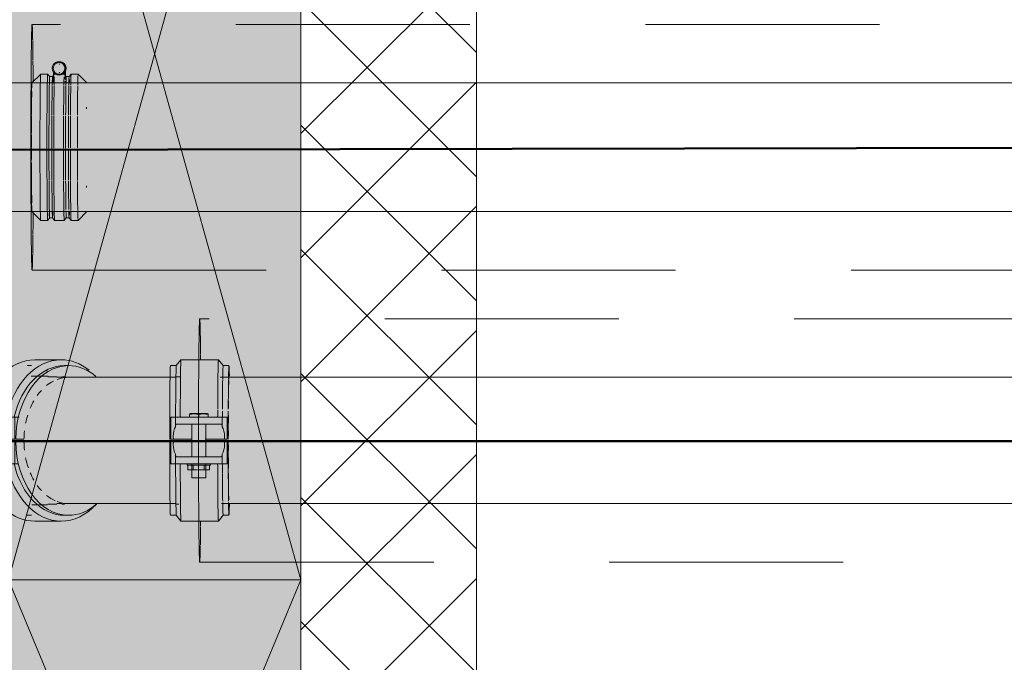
# Model space of a CAD drawing. Header units: millimetres. Extents: x 83162 to 161202, y 56220 to 105342.
# Tile 89 of 209: x 133930 to 134771, y 88110 to 88659. Entities that reach past the tile are written whole.
import ezdxf
from ezdxf import colors
from ezdxf.entities.mleader import LeaderData, LeaderLine
from ezdxf.math import Vec2, Vec3

# ---------------------------------------------------------------- set-up
doc = ezdxf.new("R2010")
doc.units = ezdxf.units.MM
doc.linetypes.add('ADSK_Штрих_ш2 п1_5', pattern=[350, 200, -150])
for name, color, linetype, lineweight in [('A-DETL-GENF-OTLN', 7, 'Continuous', 9), ('A-GLAZ-____-MCUT', 7, 'Continuous', 9), ('A-GLAZ-____-OTLN', 7, 'Continuous', 9), ('A-WALL-____-MCUT', 7, 'Continuous', 9), ('A-WALL-____-PATT', 7, 'Continuous', 9), ('P-PIPE-____-OTLN', 7, 'Continuous', 50), ('Греющ. кабель', 204, 'Continuous', 50), ('ДЕВИ', 7, 'Continuous', 0)]:
    doc.layers.add(name, color=color, linetype=linetype, lineweight=lineweight)
doc.styles.add('ДЕВИ', font='CS_Gost2304.shx', dxfattribs={"width": 0.8})

# ---------------------------------------------------------------- blocks, each defined once
blk = doc.blocks.new('АР_Отверстие прямоугольное - АПТ-4520694-ВКК_01_К3_З_ЭОМ_греющий кабель_')
at = {"layer": 'A-DETL-GENF-OTLN', "lineweight": 5, "true_color": 0xf9f9f9}
blk.add_hatch(color=7, dxfattribs=at).paths.add_polyline_path([(425, -125), (425, 125), (-175, 125), (-175, -125), (-63.92, -125)])
at = {"layer": 'A-DETL-GENF-OTLN', "color": 254, "lineweight": 5, "true_color": 0xcccccc}
for p, q in [((425, 125), (-175, -125)), ((-175, 125), (425, -125))]:
    blk.add_line(p, q, dxfattribs=at)
at = {"layer": 'A-DETL-GENF-OTLN', "color": 254, "lineweight": 13, "true_color": 0xcccccc}
for p, q in [((425, 125), (-175, 125)), ((-175, 125), (-175, -125)), ((425, -125), (425, 125)), ((-175, -125), (425, -125))]:
    blk.add_line(p, q, dxfattribs=at)
at = {"layer": 'A-GLAZ-____-MCUT', "color": 254, "lineweight": 5, "true_color": 0xcccccc}
for p, q in [((-175, 125), (-175, -125)), ((425, 125), (425, -125))]:
    blk.add_line(p, q, dxfattribs=at)
blk = doc.blocks.new('АР_Отверстие прямоугольное - ВК_К-4520758-ВКК_01_К3_З_ЭОМ_греющий кабель_')
at = {"layer": 'A-DETL-GENF-OTLN', "lineweight": 5, "true_color": 0xf9f9f9}
blk.add_hatch(color=7, dxfattribs=at).paths.add_polyline_path([(575, 125), (-325, 125), (-325, -125), (575, -125), (575, -96.67)])
at = {"layer": 'A-DETL-GENF-OTLN', "color": 254, "lineweight": 5, "true_color": 0xcccccc}
for p, q in [((575, 125), (-325, -125)), ((-325, 125), (575, -125))]:
    blk.add_line(p, q, dxfattribs=at)
at = {"layer": 'A-DETL-GENF-OTLN', "color": 254, "lineweight": 13, "true_color": 0xcccccc}
for p, q in [((575, 125), (-325, 125)), ((-325, 125), (-325, -125)), ((575, -125), (575, 125)), ((-325, -125), (575, -125))]:
    blk.add_line(p, q, dxfattribs=at)
at = {"layer": 'A-GLAZ-____-MCUT', "color": 254, "lineweight": 5, "true_color": 0xcccccc}
for p, q in [((-325, 125), (-325, -125)), ((575, 125), (575, -125))]:
    blk.add_line(p, q, dxfattribs=at)
blk = doc.blocks.new('240311_Наметкина 10_РД_АР_К3_R21_rvt-1-ВКК_01_К3_З_ЭОМ_греющий кабель_')
at = {"layer": 'A-WALL-____-PATT', "lineweight": 5, "true_color": 0xcccccc}
h = blk.add_hatch(dxfattribs=at)
h.set_pattern_fill('FP_1', color=254, style=0, pattern_type=2)
h.set_pattern_definition([(45, (0, 0), (-114.04925, 114.04925), []), (45, (114.05, 0), (-114.04925, 114.04925), [201.613, -40.323, 3.353, -36.97])])
h.paths.add_polyline_path([(133920, 81670), (134170, 81670), (134170, 85200), (133920, 85200), (133920, 82105.87)])
h.paths.add_polyline_path([(133920, 87000), (134170, 87000), (134170, 99400), (133920, 99400), (133920, 87406.35)])
h = blk.add_hatch(dxfattribs=at)
h.set_pattern_fill('FP_31', color=254, style=0, pattern_type=2)
h.set_pattern_definition([(45, (0, 0), (-53.03301, 53.03301), []), (135, (0, 0), (-53.03301, -53.03301), [])])
h.paths.add_polyline_path([(134320, 81870), (134320, 85200), (134170, 85200), (134170, 81870)])
h.paths.add_polyline_path([(134320, 87000), (134320, 99400), (134170, 99400), (134170, 87000)])
at = {"layer": 'A-WALL-____-MCUT', "color": 254, "lineweight": 5, "true_color": 0xcccccc}
for p, q in [((134320, 87000), (134320, 99400)), ((134170, 87580), (134170, 89080)), ((134170, 89080), (134170, 87580))]:
    blk.add_line(p, q, dxfattribs=at)
at = {"layer": 'A-GLAZ-____-OTLN', "color": 254, "lineweight": 5, "true_color": 0xcccccc, "rotation": 270}
for name, p in [('АР_Отверстие прямоугольное - ВК_К-4520758-ВКК_01_К3_З_ЭОМ_греющий кабель_', (134045, 88755)), ('АР_Отверстие прямоугольное - АПТ-4520694-ВКК_01_К3_З_ЭОМ_греющий кабель_', (134045, 88005))]:
    blk.add_blockref(name, p, dxfattribs=at)
blk = doc.blocks.new('ВК_Чугун_Безраструбная_Отвод - SML-38033857-ВКК_01_К3_З_ЭОМ_греющий кабель_')
at = {"layer": 'P-PIPE-____-OTLN', "color": 136, "lineweight": 9, "true_color": 0x008080, "flags": 128}
for points in [[(133939.26, 88604.98), (133905.98, 88604.98), (133874.63, 88604.98), (133852.87, 88604.98)], [(133852.87, 88494.98), (133880.3, 88494.98), (133912.35, 88494.98), (133939.26, 88494.98)]]:
    blk.add_lwpolyline(points, dxfattribs=at)
at = {"layer": 'P-PIPE-____-OTLN', "color": 136, "lineweight": 9, "true_color": 0x008080}
for start_param, end_param in [(0, 0.07603), (1.629776, 1.808088), (1.820838, 3.141593)]:
    blk.add_ellipse((133852.87, 88549.98), major_axis=(0, 55), ratio=0.707107, start_param=start_param, end_param=end_param, dxfattribs=at)
at = {"layer": 'P-PIPE-____-OTLN', "color": 123, "lineweight": 9, "true_color": 0x80bfbf}
for start_param, end_param in [(0.432026, 0.785398), (0.310288, 0.40772), (0, 0.261799), (0.937825, 1.047198), (0.785398, 0.863658), (1.062092, 1.333505), (1.391675, 1.570796), (1.578969, 1.763431), (1.808088, 2.094395), (2.096821, 2.203768), (2.277935, 2.709567), (2.733873, 2.867923), (2.879793, 3.141593)]:
    blk.add_ellipse((133940, 88549.98), major_axis=(0, 55), ratio=0.01, start_param=start_param, end_param=end_param, dxfattribs=at)
blk = doc.blocks.new('Соединитель Norma Rapid1 - Соединитель Norma Rapid 2-V45-ВКК_01_К3_З_ЭОМ_греющий кабель_')
at = {"layer": 'P-PIPE-____-OTLN', "color": 8, "lineweight": 9, "true_color": 0x808080}
for p, q in [((133963.32, 88623.33), (133963.25, 88623.33)), ((133963.76, 88621.12), (133963.34, 88621.12)), ((133968.34, 88607.8), (133968.34, 88617.48)), ((133968.62, 88611.32), (133968.62, 88617.48)), ((133947.5, 88612.48), (133940, 88604.98)), ((133953.46, 88612.48), (133947.5, 88612.48)), ((133955.19, 88610.42), (133953.46, 88612.48)), ((133957.63, 88610.43), (133955.18, 88610.43)), ((133959.34, 88612.48), (133957.62, 88610.42)), ((133958.34, 88614.49), (133958.34, 88605.49)), ((133967.65, 88612.48), (133959.35, 88612.48)), ((133963.25, 88611.63), (133963.32, 88611.63)), ((133963.34, 88613.84), (133963.76, 88613.84)), ((133969.38, 88610.42), (133967.66, 88612.48)), ((133971.83, 88610.43), (133969.38, 88610.43)), ((133973.54, 88612.48), (133971.82, 88610.42)), ((133979.5, 88612.48), (133973.55, 88612.48)), ((133987.01, 88604.98), (133979.51, 88612.48)), ((133968.34, 88605.27), (133968.34, 88606.43)), ((133940, 88494.98), (133947.5, 88487.48)), ((133953.46, 88487.48), (133955.19, 88489.54)), ((133955.18, 88489.53), (133957.63, 88489.53)), ((133957.62, 88489.54), (133959.34, 88487.48)), ((133967.66, 88487.48), (133969.38, 88489.54)), ((133969.38, 88489.53), (133971.83, 88489.53)), ((133971.82, 88489.54), (133973.54, 88487.48)), ((133979.51, 88487.48), (133987.01, 88494.98)), ((133947.5, 88487.48), (133953.46, 88487.48)), ((133959.35, 88487.48), (133967.65, 88487.48)), ((133973.55, 88487.48), (133979.5, 88487.48))]:
    blk.add_line(p, q, dxfattribs=at)
for centre, major_axis, ratio, start_param, end_param in [((133963.25, 88617.48), (0, 5.85), 0.99995, 0, 2.094395), ((133963.24, 88617.48), (0, 5), 0.99995, 0, 1.570796), ((133963.24, 88617.48), (0, 5), 0.99995, 1.570796, 3.141593), ((133963.32, 88617.48), (0, 5.85), 0.99995, 0, 1.047198), ((133963.34, 88617.48), (0, 5), 0.99995, 0.261799, 0.523599), ((133963.38, 88617.48), (0, 5), 0.99995, 0, 0.523599), ((133963.62, 88617.48), (0, 5), 0.99995, 0, 0.523599), ((133963.66, 88617.48), (0, 5), 0.99995, 0.261799, 0.523599), ((133963.34, 88617.48), (0, 5), 0.99995, 0, 0.261799), ((133963.66, 88617.48), (0, 5), 0.99995, 0, 0.261799), ((133963.24, 88617.48), (0, 5), 0.99995, 4.712389, 6.283185), ((133963.24, 88617.48), (0, 5), 0.99995, 3.141593, 4.712389), ((133963.25, 88617.48), (0, 5.85), 0.99995, 3.141593, 6.283185), ((133963.32, 88617.48), (0, 5.85), 0.99995, 5.235988, 6.283185), ((133963.34, 88617.48), (0, 5), 0.99995, 5.759587, 6.283185), ((133963.38, 88617.48), (0, 5), 0.99995, 6.021386, 6.283185), ((133963.62, 88617.48), (0, 5), 0.99995, 6.021386, 6.283185), ((133963.66, 88617.48), (0, 5), 0.99995, 6.021386, 6.283185), ((133963.38, 88617.48), (0, 5), 0.99995, 5.759587, 6.021386), ((133963.62, 88617.48), (0, 5), 0.99995, 5.759587, 6.021386), ((133963.66, 88617.48), (0, 5), 0.99995, 5.759587, 6.021386), ((133963.62, 88617.48), (0, 5), 0.99995, 5.497787, 5.759587), ((133963.66, 88617.48), (0, 5), 0.99995, 5.497787, 5.759587), ((133963.32, 88617.48), (0, 5.85), 0.99995, 4.18879, 5.235988), ((133963.62, 88617.48), (0, 5), 0.99995, 4.712389, 4.974188), ((133963.66, 88617.48), (0, 5), 0.99995, 4.712389, 4.974188), ((133947.5, 88549.98), (0, 62.5), 0.01, 0, 0.557185), ((133953.46, 88549.98), (0, 62.5), 0.01, 0, 0.557185), ((133955.18, 88549.98), (0, 60.45), 0.01, 0, 0.448799), ((133957.63, 88549.98), (0, 60.45), 0.01, 0, 0.511348), ((133957.63, 88549.98), (0, 60.45), 0.01, 6.106594, 6.283185), ((133957.63, 88549.98), (0, 60.45), 0.01, 5.874915, 6.025147), ((133963.25, 88617.48), (0, 5.85), 0.99995, 2.094395, 3.141593), ((133963.32, 88617.48), (0, 5.85), 0.99995, 2.094395, 3.141593), ((133959.35, 88549.98), (0, 62.5), 0.01, 0.26564, 0.557185), ((133963.32, 88617.48), (0, 5.85), 0.99995, 3.141593, 4.18879), ((133967.65, 88549.98), (0, 62.5), 0.01, 0.265812, 0.557185), ((133969.38, 88549.98), (0, 60.45), 0.01, 0, 0.511348), ((133971.83, 88549.98), (0, 60.45), 0.01, 0, 0.448799), ((133971.83, 88549.98), (0, 60.45), 0.01, 5.874915, 6.025147), ((133973.55, 88549.98), (0, 62.5), 0.01, 0, 0.557185), ((133979.5, 88549.98), (0, 62.5), 0.01, 0, 0.557185), ((133940, 88549.98), (0, 55), 0.01, 0.448799, 0.505317), ((133940, 88549.98), (0, 55), 0.01, 0.242932, 0.448799), ((133940, 88549.98), (0, 55), 0.01, 0, 0.241729), ((133947.5, 88549.98), (0, 62.5), 0.01, 0.562035, 0.897598), ((133953.46, 88549.98), (0, 62.5), 0.01, 0.565671, 1.116316), ((133955.18, 88549.98), (0, 60.45), 0.01, 0.521231, 1.100034), ((133955.18, 88549.98), (0, 60.45), 0.01, 0.448799, 0.511348), ((133957.63, 88549.98), (0, 60.45), 0.01, 0.522778, 1.100034), ((133959.35, 88549.98), (0, 62.5), 0.01, 0.569274, 1.116316), ((133967.65, 88549.98), (0, 62.5), 0.01, 0.574346, 1.116316), ((133969.38, 88549.98), (0, 60.45), 0.01, 0.530201, 1.100034), ((133971.83, 88549.98), (0, 60.45), 0.01, 0.531748, 0.897598), ((133971.83, 88549.98), (0, 60.45), 0.01, 0.448799, 0.511348), ((133973.55, 88549.98), (0, 62.5), 0.01, 0.577948, 1.116316), ((133979.5, 88549.98), (0, 62.5), 0.01, 0.581585, 1.116316), ((133940, 88549.98), (0, 55), 0.01, 0.897598, 0.938973), ((133940, 88549.98), (0, 55), 0.01, 0.862489, 0.897598), ((133947.5, 88549.98), (0, 62.5), 0.01, 0.897598, 1.116316), ((133971.83, 88549.98), (0, 60.45), 0.01, 0.897598, 1.100034), ((133987, 88549.98), (0, 55), 0.01, 0.897598, 0.928387), ((133947.5, 88549.98), (0, 62.5), 0.01, 1.119859, 1.346397), ((133953.46, 88549.98), (0, 62.5), 0.01, 1.122557, 1.346397), ((133955.18, 88549.98), (0, 60.45), 0.01, 1.107305, 1.578062), ((133957.63, 88549.98), (0, 60.45), 0.01, 1.108452, 1.578062), ((133959.35, 88549.98), (0, 62.5), 0.01, 1.125229, 1.577823), ((133967.65, 88549.98), (0, 62.5), 0.01, 1.128993, 1.346397), ((133969.38, 88549.98), (0, 60.45), 0.01, 1.113959, 1.346397), ((133971.83, 88549.98), (0, 60.45), 0.01, 1.115106, 1.346397), ((133973.55, 88549.98), (0, 62.5), 0.01, 1.131665, 1.577823), ((133979.5, 88549.98), (0, 62.5), 0.01, 1.134363, 1.346397), ((133940, 88549.98), (0, 55), 0.01, 1.346397, 1.378747), ((133947.5, 88549.98), (0, 62.5), 0.01, 1.346397, 1.577823), ((133953.46, 88549.98), (0, 62.5), 0.01, 1.346397, 1.577823), ((133967.65, 88549.98), (0, 62.5), 0.01, 1.346397, 1.577823), ((133969.38, 88549.98), (0, 60.45), 0.01, 1.346397, 1.578062), ((133971.83, 88549.98), (0, 60.45), 0.01, 1.346397, 1.578062), ((133979.5, 88549.98), (0, 62.5), 0.01, 1.346397, 1.577823), ((133947.5, 88549.98), (0, 62.5), 0.01, 1.581001, 1.795196), ((133953.46, 88549.98), (0, 62.5), 0.01, 1.583429, 2.040345), ((133955.18, 88549.98), (0, 60.45), 0.01, 1.584594, 2.057139), ((133957.63, 88549.98), (0, 60.45), 0.01, 1.585627, 2.057139), ((133959.35, 88549.98), (0, 62.5), 0.01, 1.585835, 2.040345), ((133967.65, 88549.98), (0, 62.5), 0.01, 1.589222, 2.040345), ((133969.38, 88549.98), (0, 60.45), 0.01, 1.590583, 2.057139), ((133971.83, 88549.98), (0, 60.45), 0.01, 1.591616, 1.795196), ((133973.55, 88549.98), (0, 62.5), 0.01, 1.591627, 2.040345), ((133979.5, 88549.98), (0, 62.5), 0.01, 1.594055, 1.795196), ((133940, 88549.98), (0, 55), 0.01, 1.762845, 1.795196), ((133947.5, 88549.98), (0, 62.5), 0.01, 1.795196, 2.040345), ((133971.83, 88549.98), (0, 60.45), 0.01, 1.795196, 2.057139), ((133979.5, 88549.98), (0, 62.5), 0.01, 1.795196, 2.040345), ((133940, 88549.98), (0, 55), 0.01, 2.202619, 2.279103), ((133947.5, 88549.98), (0, 62.5), 0.01, 2.04364, 2.603933), ((133953.46, 88549.98), (0, 62.5), 0.01, 2.046149, 2.603933), ((133955.18, 88549.98), (0, 60.45), 0.01, 2.063901, 2.650434), ((133957.63, 88549.98), (0, 60.45), 0.01, 2.064968, 2.243995), ((133959.35, 88549.98), (0, 62.5), 0.01, 2.048633, 2.603933), ((133967.65, 88549.98), (0, 62.5), 0.01, 2.052132, 2.603933), ((133969.38, 88549.98), (0, 60.45), 0.01, 2.070088, 2.650434), ((133971.83, 88549.98), (0, 60.45), 0.01, 2.071156, 2.650434), ((133973.55, 88549.98), (0, 62.5), 0.01, 2.054617, 2.603933), ((133979.5, 88549.98), (0, 62.5), 0.01, 2.057126, 2.243995), ((133987, 88549.98), (0, 55), 0.01, 2.213273, 2.243995), ((133957.63, 88549.98), (0, 60.45), 0.01, 2.243995, 2.650434), ((133979.5, 88549.98), (0, 62.5), 0.01, 2.243995, 2.603933), ((133940, 88549.98), (0, 55), 0.01, 2.692794, 2.960678), ((133940, 88549.98), (0, 55), 0.01, 2.961753, 3.131592), ((133940, 88549.98), (0, 55), 0.01, 3.131592, 3.141593), ((133947.5, 88549.98), (0, 62.5), 0.01, 2.608081, 3.141593), ((133953.46, 88549.98), (0, 62.5), 0.01, 2.611189, 3.141593), ((133953.46, 88549.98), (0, 62.5), 0.01, 3.493731, 3.590392), ((133955.18, 88549.98), (0, 60.45), 0.01, 2.658885, 3.141593), ((133957.63, 88549.98), (0, 60.45), 0.01, 2.660207, 3.141593), ((133957.63, 88549.98), (0, 60.45), 0.01, 3.399572, 3.549863), ((133959.35, 88549.98), (0, 62.5), 0.01, 2.614268, 3.141593), ((133967.65, 88549.98), (0, 62.5), 0.01, 2.618604, 3.141593), ((133969.38, 88549.98), (0, 60.45), 0.01, 2.692794, 3.141593), ((133971.83, 88549.98), (0, 60.45), 0.01, 2.692794, 3.141593), ((133971.83, 88549.98), (0, 60.45), 0.01, 3.141593, 3.318184), ((133971.83, 88549.98), (0, 60.45), 0.01, 3.399572, 3.549863), ((133973.55, 88549.98), (0, 62.5), 0.01, 2.621683, 3.141593), ((133979.5, 88549.98), (0, 62.5), 0.01, 2.624792, 3.141593)]:
    blk.add_ellipse(centre, major_axis=major_axis, ratio=ratio, start_param=start_param, end_param=end_param, dxfattribs=at)
blk = doc.blocks.new('Грувлочное соединение_Колено стандартное - ГРУВ-38057229-ВКК_01_К3_З_ЭОМ_греющий кабель_')
at = {"layer": 'P-PIPE-____-OTLN', "color": 11, "lineweight": 9, "true_color": 0xff8040}
for p, q in [((133961.25, 88353.77), (133953.7, 88353.77)), ((133965.49, 88353.27), (133961.25, 88353.27)), ((133967.85, 88353.77), (133965.49, 88353.77)), ((133988.39, 88353.27), (133967.85, 88353.27)), ((134063.44, 88353.27), (134034.4, 88353.27)), ((134066.32, 88353.77), (134063.44, 88353.77)), ((133961.25, 88245.27), (133965.49, 88245.27)), ((133967.85, 88245.27), (133988.39, 88245.27)), ((134034.39, 88245.27), (134063.44, 88245.27)), ((133953.7, 88244.77), (133961.25, 88244.77)), ((133965.49, 88244.77), (133967.85, 88244.77)), ((134063.44, 88244.77), (134065.51, 88244.77))]:
    blk.add_line(p, q, dxfattribs=at)
at = {"layer": 'P-PIPE-____-OTLN', "color": 11, "lineweight": 9, "true_color": 0xff8040, "flags": 128}
for points in [[(134034.4, 88353.27), (134009.97, 88353.27), (133989.12, 88353.27), (133988.39, 88353.27)], [(133988.39, 88245.27), (134009.02, 88245.27), (134033.36, 88245.27), (134034.39, 88245.27)]]:
    blk.add_lwpolyline(points, dxfattribs=at)
blk = doc.blocks.new('Грувлочное соединение_Муфта жесткая1 - ГРУВ-V77-ВКК_01_К3_З_ЭОМ_греющий кабель_')
at = {"layer": 'P-PIPE-____-OTLN', "lineweight": 9}
for p, q in [((134063.44, 88363.27), (134058.44, 88363.27)), ((134067.43, 88368.27), (134063.43, 88363.27)), ((134082.67, 88368.27), (134067.44, 88368.27)), ((134074.6, 88319.27), (134074.6, 88321.47)), ((134075.44, 88322.27), (134074.64, 88321.96)), ((134058.8, 88319.27), (134062.71, 88319.27)), ((134058.8, 88300.27), (134058.8, 88319.27)), ((134062.71, 88319.27), (134062.71, 88311.23)), ((134062.71, 88319.27), (134062.71, 88311.08)), ((134076.64, 88313.27), (134076.64, 88285.27)), ((134057.8, 88300.27), (134060.97, 88300.27)), ((134060.97, 88298.27), (134057.8, 88298.27)), ((134058.8, 88300.27), (134060.97, 88300.27)), ((134058.8, 88279.27), (134058.8, 88298.27)), ((134060.97, 88298.27), (134058.8, 88298.27)), ((134076.83, 88300.27), (134060.97, 88300.27)), ((134060.97, 88298.27), (134076.83, 88298.27)), ((134066.75, 88300.27), (134076.83, 88300.27)), ((134076.83, 88298.27), (134066.75, 88298.27)), ((134062.71, 88287.46), (134062.71, 88279.27)), ((134062.71, 88287.31), (134062.71, 88279.27)), ((134062.71, 88279.27), (134058.8, 88279.27)), ((134072.64, 88279.27), (134072.64, 88278.27)), ((134076.64, 88279.27), (134076.64, 88267.27)), ((134073.41, 88278.27), (134077.95, 88278.27)), ((134073.41, 88278.27), (134073.41, 88274.27)), ((134077.95, 88274.27), (134073.41, 88274.27)), ((134077.95, 88278.27), (134081.43, 88278.27)), ((134077.95, 88274.27), (134077.95, 88278.27)), ((134081.43, 88274.27), (134077.95, 88274.27)), ((134058.44, 88235.27), (134063.44, 88235.27)), ((134063.43, 88235.28), (134067.43, 88230.28)), ((134067.44, 88230.27), (134082.67, 88230.27))]:
    blk.add_line(p, q, dxfattribs=at)
at = {"layer": 'P-PIPE-____-OTLN', "color": 8, "lineweight": 9, "true_color": 0x808080}
for p, q in [((134099.44, 88368.27), (134082.67, 88368.27)), ((134103.45, 88363.27), (134099.45, 88368.27)), ((134108.44, 88363.27), (134103.44, 88363.27)), ((134082.55, 88319.27), (134082.55, 88321.47)), ((134090.65, 88321.96), (134089.84, 88322.27)), ((134090.6, 88321.47), (134090.6, 88319.27)), ((134090.69, 88319.27), (134090.69, 88321.47)), ((134088.64, 88298.84), (134088.64, 88313.27)), ((134102.71, 88319.27), (134106.8, 88319.27)), ((134102.71, 88311.08), (134102.71, 88319.27)), ((134106.8, 88319.27), (134106.8, 88300.27)), ((134088.2, 88300.27), (134098.75, 88300.27)), ((134104.53, 88300.27), (134088.2, 88300.27)), ((134098.75, 88298.27), (134088.42, 88298.27)), ((134088.42, 88298.27), (134104.53, 88298.27)), ((134088.64, 88285.27), (134088.64, 88298.68)), ((134104.53, 88300.27), (134106.8, 88300.27)), ((134106.8, 88298.27), (134104.78, 88298.27)), ((134106.8, 88298.22), (134106.8, 88279.27)), ((134102.71, 88279.27), (134102.71, 88287.46)), ((134088.64, 88271.94), (134088.64, 88279.27)), ((134092.64, 88278.27), (134092.64, 88279.27)), ((134106.8, 88279.27), (134102.71, 88279.27)), ((134082.43, 88278.27), (134087.18, 88278.27)), ((134087.18, 88274.27), (134082.43, 88274.27)), ((134087.18, 88278.27), (134091.88, 88278.27)), ((134087.18, 88274.27), (134087.18, 88278.27)), ((134091.88, 88274.27), (134087.18, 88274.27)), ((134088.64, 88267.27), (134088.64, 88271.79)), ((134091.88, 88274.27), (134091.88, 88278.27)), ((134082.67, 88230.27), (134099.44, 88230.27)), ((134099.45, 88230.28), (134103.45, 88235.28)), ((134103.44, 88235.27), (134108.44, 88235.27))]:
    blk.add_line(p, q, dxfattribs=at)
at = {"layer": 'P-PIPE-____-OTLN', "lineweight": 9, "flags": 128}
for points in [[(134060.97, 88300.27), (134060.87, 88302.69), (134061, 88305.1), (134061.37, 88307.37), (134061.95, 88309.4), (134062.71, 88311.08)], [(134062.71, 88287.46), (134061.95, 88289.14), (134061.37, 88291.17), (134061, 88293.45), (134060.87, 88295.86), (134060.97, 88298.27)]]:
    blk.add_lwpolyline(points, dxfattribs=at)
at = {"layer": 'P-PIPE-____-OTLN', "color": 8, "lineweight": 9, "true_color": 0x808080, "flags": 128}
for points in [[(134102.71, 88311.08), (134103.51, 88309.4), (134104.11, 88307.37), (134104.49, 88305.1), (134104.64, 88302.69), (134104.53, 88300.27)], [(134104.53, 88298.27), (134104.64, 88295.86), (134104.49, 88293.45), (134104.11, 88291.17), (134103.51, 88289.14), (134102.71, 88287.46)]]:
    blk.add_lwpolyline(points, dxfattribs=at)
at = {"layer": 'P-PIPE-____-OTLN', "lineweight": 9}
for centre, major_axis, ratio, start_param, end_param in [((134058.44, 88299.27), (0, 64), 0.009999, 0, 1.555166), ((134063.44, 88299.27), (0, 64), 0.009999, 0, 1.361866), ((134067.44, 88299.27), (0, 69), 0.009999, 0, 1.273025), ((134082.64, 88322.27), (-7.2, 0), 0.000004, 4.722389, 6.283175), ((134082.64, 88322.27), (-7.2, 0), 0.000004, 0.009999, 1.399764), ((134082.71, 88319.27), (-20, 0), 0.000004, 4.722389, 6.283185), ((134082.71, 88313.27), (-20, 0), 0.000004, 4.722389, 5.962173), ((134058.44, 88299.27), (0, 64), 0.009999, 1.586418, 3.141588), ((134082.71, 88279.27), (-20, 0), 0.000004, 4.722389, 6.283185), ((134063.44, 88299.27), (0, 64), 0.009999, 1.777837, 3.141588), ((134082.71, 88285.27), (-20, 0), 0.000004, 4.722389, 5.962173), ((134067.44, 88299.27), (0, 69), 0.009999, 1.865811, 3.141588), ((134082.64, 88278.27), (-10, 0), 0.000004, 4.722389, 6.283186), ((134082.64, 88278.27), (-10, 0), 0.000004, 0.01, 0.271799), ((134082.64, 88267.27), (-6, 0), 0.000004, 4.722389, 6.283186)]:
    blk.add_ellipse(centre, major_axis=major_axis, ratio=ratio, start_param=start_param, end_param=end_param, dxfattribs=at)
at = {"layer": 'P-PIPE-____-OTLN', "color": 8, "lineweight": 9, "true_color": 0x808080}
for centre, major_axis, ratio, start_param, end_param in [((134099.44, 88299.27), (0, 69), 0.009999, 0, 0.712412), ((134103.44, 88299.27), (0, 64), 0.009999, 0, 0.605711), ((134108.44, 88299.27), (0, 64), 0.009999, 0, 0.605704), ((134108.44, 88299.27), (0, 64), 0.009999, 5.745251, 6.283181), ((134099.44, 88299.27), (0, 69), 0.009999, 0.72275, 1.167223), ((134103.44, 88299.27), (0, 64), 0.009999, 0.619635, 1.141291), ((134108.44, 88299.27), (0, 64), 0.009999, 0.623017, 1.141285), ((134108.44, 88299.27), (0, 54), 0.009999, 0.316935, 0.517421), ((134108.44, 88299.27), (0, 54), 0.009999, 0, 0.258709), ((134108.44, 88299.27), (0, 54), 0.009999, 0.624538, 0.776134), ((134108.44, 88299.27), (0, 54), 0.009999, 0.89219, 1.034847), ((134082.64, 88322.27), (-7.2, 0), 0.000004, 3.151592, 4.722389), ((134082.64, 88322.27), (-7.2, 0), 0.000004, 1.580796, 3.141603), ((134099.44, 88299.27), (0, 69), 0.009999, 1.182319, 1.273025), ((134103.44, 88299.27), (0, 64), 0.009999, 1.166374, 1.2497), ((134108.44, 88299.27), (0, 64), 0.009999, 1.166374, 1.555166), ((134108.44, 88299.27), (0, 54), 0.009999, 1.156543, 1.29356), ((134082.71, 88319.27), (-20, 0), 0.000004, 3.151592, 4.722389), ((134082.71, 88313.27), (-20, 0), 0.000004, 3.482604, 4.722389), ((134108.44, 88299.27), (0, 54), 0.009999, 1.418521, 1.552273), ((134108.44, 88299.27), (0, 64), 0.009999, 1.587638, 2.017451), ((134108.44, 88299.27), (0, 54), 0.009999, 1.590801, 1.723074), ((134082.71, 88285.27), (-20, 0), 0.000004, 3.482604, 4.722389), ((134082.71, 88279.27), (-20, 0), 0.000004, 3.151592, 4.722389), ((134099.44, 88299.27), (0, 69), 0.009999, 1.865811, 1.982764), ((134108.44, 88299.27), (0, 54), 0.009999, 1.848024, 2.020612), ((134082.64, 88278.27), (-10, 0), 0.000004, 3.151592, 4.722389), ((134082.64, 88278.27), (-10, 0), 0.000004, 2.889793, 3.141593), ((134099.44, 88299.27), (0, 69), 0.009999, 1.989126, 2.442708), ((134103.44, 88299.27), (0, 64), 0.009999, 1.897452, 2.017804), ((134103.44, 88299.27), (0, 64), 0.009999, 2.026365, 2.51952), ((134108.44, 88299.27), (0, 64), 0.009999, 2.02812, 2.51952), ((134108.44, 88299.27), (0, 54), 0.009999, 2.115487, 2.249413), ((134082.64, 88267.27), (-6, 0), 0.000004, 3.151592, 4.722389), ((134108.44, 88299.27), (0, 54), 0.009999, 2.36545, 2.51708), ((134099.44, 88299.27), (0, 69), 0.009999, 2.449631, 3.141588), ((134103.44, 88299.27), (0, 64), 0.009999, 2.546663, 3.141588), ((134108.44, 88299.27), (0, 64), 0.009999, 2.550649, 3.141588), ((134108.44, 88299.27), (0, 54), 0.009999, 2.624163, 2.794689), ((134108.44, 88299.27), (0, 64), 0.009999, 3.141593, 3.693824)]:
    blk.add_ellipse(centre, major_axis=major_axis, ratio=ratio, start_param=start_param, end_param=end_param, dxfattribs=at)
at = {"layer": 'P-PIPE-____-OTLN', "lineweight": 9}
for points in [[(134082.55, 88321.47), (134081.26, 88321.8), (134078.65, 88322.12), (134075.96, 88321.8), (134074.6, 88321.47)], [(134062.71, 88311.08), (134062.7, 88311.57), (134062.75, 88312.37), (134063.08, 88313.12), (134063.48, 88313.27), (134063.73, 88313.27)], [(134063.73, 88285.27), (134063.48, 88285.27), (134063.08, 88285.43), (134062.75, 88286.17), (134062.7, 88286.98), (134062.71, 88287.46)]]:
    blk.add_open_spline(points, degree=3, dxfattribs=at)
at = {"layer": 'P-PIPE-____-OTLN', "color": 8, "lineweight": 9, "true_color": 0x808080}
for points in [[(134090.6, 88321.47), (134089.22, 88321.8), (134086.5, 88322.12), (134083.86, 88321.8), (134082.55, 88321.47)], [(134090.69, 88321.47), (134090.68, 88321.8), (134090.66, 88321.96), (134090.65, 88321.96)], [(134101.56, 88313.27), (134101.83, 88313.27), (134102.26, 88313.12), (134102.63, 88312.37), (134102.7, 88311.57), (134102.71, 88311.08)], [(134102.71, 88287.46), (134102.7, 88286.98), (134102.63, 88286.17), (134102.26, 88285.43), (134101.83, 88285.27), (134101.56, 88285.27)]]:
    blk.add_open_spline(points, degree=3, dxfattribs=at)
blk = doc.blocks.new('Грувлочное соединение_Муфта жесткая1 - ГРУВ-V78-ВКК_01_К3_З_ЭОМ_греющий кабель_')
at = {"layer": 'P-PIPE-____-OTLN', "lineweight": 9}
for p, q in [((133939.56, 88363.27), (133936.03, 88363.27)), ((133965.02, 88368.27), (133942.39, 88368.27)), ((133971.38, 88363.27), (133967.85, 88363.27)), ((133888.57, 88319.27), (133888.57, 88321.47)), ((133890.29, 88322.27), (133889.16, 88321.83)), ((133890.96, 88319.27), (133890.96, 88321.47)), ((133899.88, 88321.47), (133899.88, 88319.27)), ((133905.81, 88321.83), (133904.69, 88322.27)), ((133906.41, 88319.27), (133906.41, 88321.47)), ((133882.08, 88319.27), (133882.08, 88313.27)), ((133891.49, 88313.27), (133891.49, 88285.27)), ((133903.49, 88285.27), (133903.49, 88313.27)), ((133916.23, 88319.27), (133925.42, 88319.27)), ((133916.23, 88311.08), (133916.23, 88319.27)), ((133925.42, 88319.27), (133929, 88319.27)), ((133925.42, 88319.27), (133925.42, 88300.27)), ((133891.69, 88300.27), (133889.51, 88300.27)), ((133889.51, 88298.27), (133891.69, 88298.27)), ((133903.07, 88300.27), (133916.23, 88300.27)), ((133920.31, 88300.27), (133903.07, 88300.27)), ((133916.23, 88298.27), (133903.28, 88298.27)), ((133903.28, 88298.27), (133920.31, 88298.27)), ((133920.31, 88300.27), (133925.42, 88300.27)), ((133925.42, 88298.27), (133920.31, 88298.27)), ((133925.42, 88298.27), (133925.42, 88279.27)), ((133926.13, 88300.27), (133933.2, 88300.27)), ((133933.2, 88298.27), (133926.13, 88298.27)), ((133916.23, 88279.27), (133916.23, 88287.46)), ((133882.08, 88285.27), (133882.08, 88279.27)), ((133887.49, 88279.27), (133887.49, 88278.27)), ((133891.49, 88279.27), (133891.49, 88267.27)), ((133903.49, 88267.27), (133903.49, 88279.27)), ((133907.49, 88278.27), (133907.49, 88279.27)), ((133925.42, 88279.27), (133916.23, 88279.27)), ((133928.46, 88279.27), (133925.42, 88279.27)), ((133888.57, 88278.27), (133895.1, 88278.27)), ((133888.57, 88274.27), (133888.57, 88278.27)), ((133895.1, 88274.27), (133888.57, 88274.27)), ((133895.1, 88278.27), (133904.02, 88278.27)), ((133895.1, 88274.27), (133895.1, 88278.27)), ((133904.02, 88274.27), (133895.1, 88274.27)), ((133904.02, 88278.27), (133906.41, 88278.27)), ((133904.02, 88274.27), (133904.02, 88278.27)), ((133906.41, 88274.27), (133904.02, 88274.27)), ((133906.41, 88274.27), (133906.41, 88278.27)), ((133936.03, 88235.27), (133939.56, 88235.27)), ((133942.39, 88230.27), (133965.02, 88230.27)), ((133967.85, 88235.27), (133971.38, 88235.27))]:
    blk.add_line(p, q, dxfattribs=at)
at = {"layer": 'P-PIPE-____-OTLN', "lineweight": 9, "flags": 128}
for points in [[(133889.51, 88300.27), (133889.61, 88302.69), (133889.49, 88305.1), (133889.16, 88307.37), (133888.63, 88309.4), (133887.94, 88311.08)], [(133916.23, 88311.08), (133918.02, 88309.4), (133919.38, 88307.37), (133920.24, 88305.1), (133920.56, 88302.69), (133920.31, 88300.27)], [(133887.94, 88287.46), (133888.63, 88289.14), (133889.16, 88291.17), (133889.49, 88293.45), (133889.61, 88295.86), (133889.51, 88298.27)], [(133920.31, 88298.27), (133920.56, 88295.86), (133920.24, 88293.45), (133919.38, 88291.17), (133918.02, 88289.14), (133916.23, 88287.46)]]:
    blk.add_lwpolyline(points, dxfattribs=at)
at = {"layer": 'P-PIPE-____-OTLN', "lineweight": 9}
for centre, major_axis, ratio, start_param, end_param in [((133942.39, 88299.27), (0, 69), 0.707113, 0, 1.235346), ((133965.02, 88299.27), (0, 69), 0.707113, 0, 1.273024), ((133967.85, 88299.27), (0, 64), 0.707113, 0, 1.249699), ((133971.38, 88299.27), (0, 64), 0.707113, 0, 1.555165), ((133965.02, 88299.27), (0, 69), 0.707113, 5.770244, 6.283179), ((133971.38, 88299.27), (0, 64), 0.707113, 5.741454, 6.283179), ((133936.03, 88299.27), (0, 64), 0.707113, 0.464965, 1.208878), ((133936.03, 88299.27), (0, 64), 0.707113, 5.894414, 5.922626), ((133971.38, 88299.27), (0, 54), 0.707113, 0.346936, 0.51742), ((133971.38, 88299.27), (0, 54), 0.707113, 0, 0.258707), ((133971.38, 88299.27), (0, 54), 0.707113, 0.654231, 0.776132), ((133971.38, 88299.27), (0, 54), 0.707113, 0.892179, 1.034845), ((133897.49, 88322.27), (-7.2, 0), 0.000004, 0.000008, 2.356203), ((133897.49, 88322.27), (-7.2, 0), 0.000004, 5.497795, 6.283175), ((133897.49, 88322.27), (-7.2, 0), 0.000004, 3.141603, 5.497795), ((133897.49, 88322.27), (-7.2, 0), 0.000004, 2.356203, 3.141601), ((133971.38, 88299.27), (0, 54), 0.707113, 1.156535, 1.293558), ((133902.08, 88313.27), (-20, 0), 0.000004, 5.497795, 6.489623), ((133902.08, 88319.27), (-20, 0), 0.000004, 0.000008, 0.261808), ((133902.08, 88319.27), (-20, 0), 0.000004, 3.926999, 6.283185), ((133902.08, 88313.27), (-20, 0), 0.000004, 4.258011, 5.497795), ((133971.38, 88299.27), (0, 54), 0.707113, 1.418514, 1.552271), ((133971.38, 88299.27), (0, 64), 0.707113, 1.586416, 3.141587), ((133971.38, 88299.27), (0, 54), 0.707113, 1.58931, 1.723067), ((133902.08, 88285.27), (-20, 0), 0.000004, 5.497795, 6.489623), ((133902.08, 88279.27), (-20, 0), 0.000004, 3.926999, 6.283185), ((133902.08, 88279.27), (-20, 0), 0.000004, 0.000008, 0.261807), ((133902.08, 88285.27), (-20, 0), 0.000004, 4.258011, 5.497796), ((133965.02, 88299.27), (0, 69), 0.707113, 1.86581, 3.141587), ((133971.38, 88299.27), (0, 54), 0.707113, 1.848023, 2.020621), ((133897.49, 88278.27), (-10, 0), 0.000004, 5.497795, 6.283186), ((133897.49, 88278.27), (-10, 0), 0.000004, 0.000008, 0.523607), ((133897.49, 88278.27), (-10, 0), 0.000004, 3.141601, 5.497795), ((133897.49, 88278.27), (-10, 0), 0.000004, 2.618002, 3.141593), ((133967.85, 88299.27), (0, 64), 0.707113, 1.89745, 3.141587), ((133971.38, 88299.27), (0, 54), 0.707113, 2.106736, 2.249402), ((133897.49, 88267.27), (-6, 0), 0.000004, 5.497795, 6.283185), ((133897.49, 88267.27), (-6, 0), 0.000004, 3.141601, 5.497795), ((133936.03, 88299.27), (0, 64), 0.707113, 2.100177, 2.590247), ((133942.39, 88299.27), (0, 69), 0.707113, 2.059374, 3.141587), ((133971.38, 88299.27), (0, 54), 0.707113, 2.365448, 2.487362), ((133971.38, 88299.27), (0, 54), 0.707113, 2.624161, 2.835012), ((133971.38, 88299.27), (0, 54), 0.707113, 2.882874, 3.141587), ((133965.02, 88299.27), (0, 69), 0.707113, 3.141593, 3.80621), ((133971.38, 88299.27), (0, 64), 0.707113, 3.141593, 3.699171)]:
    blk.add_ellipse(centre, major_axis=major_axis, ratio=ratio, start_param=start_param, end_param=end_param, dxfattribs=at)
for points in [[(133890.96, 88321.47), (133890.57, 88321.8), (133889.78, 88322.12), (133888.98, 88321.8), (133888.57, 88321.47)], [(133899.88, 88321.47), (133898.35, 88321.8), (133895.34, 88322.12), (133892.4, 88321.8), (133890.96, 88321.47)], [(133906.41, 88321.47), (133905.35, 88321.8), (133903.21, 88322.12), (133901, 88321.8), (133899.88, 88321.47)], [(133887.94, 88311.08), (133887.49, 88311.57), (133886.58, 88312.37), (133885.23, 88313.12), (133884.46, 88313.28), (133884.11, 88313.27)], [(133910.86, 88313.27), (133911.58, 88313.28), (133912.94, 88313.12), (133914.78, 88312.37), (133915.77, 88311.57), (133916.23, 88311.08)], [(133884.11, 88285.27), (133884.46, 88285.27), (133885.23, 88285.43), (133886.58, 88286.17), (133887.49, 88286.98), (133887.94, 88287.46)], [(133916.23, 88287.46), (133915.77, 88286.98), (133914.78, 88286.17), (133912.94, 88285.43), (133911.58, 88285.27), (133910.86, 88285.27)]]:
    blk.add_open_spline(points, degree=3, dxfattribs=at)
for points, knots in [([(133889.89, 88321.79), (133890.52, 88321.9), (133891.65, 88322), (133892.8, 88321.92), (133893.31, 88321.85)], [0.207537, 0.207537, 0.207537, 0.207537, 0.5, 0.7314296, 0.7314296, 0.7314296, 0.7314296]), ([(133897.44, 88321.85), (133898.12, 88321.92), (133899.5, 88321.99), (133900.9, 88321.92), (133901.61, 88321.85)], [0.267978, 0.267978, 0.267978, 0.267978, 0.5, 0.7356962, 0.7356962, 0.7356962, 0.7356962])]:
    blk.add_open_spline(points, degree=3, knots=knots, dxfattribs=at)

msp = doc.modelspace()

# ---------------------------------------------------------------- linework, layer by layer
at = {"layer": 'P-PIPE-____-OTLN', "color": 136, "linetype": 'ADSK_Штрих_ш2 п1_5', "lineweight": 9, "true_color": 0x008080}
for p, q in [((135014.38, 88654.98), (133940.15, 88654.98)), ((133940.15, 88444.98), (135014.38, 88444.98))]:
    msp.add_line(p, q, dxfattribs=at)
at = {"layer": 'P-PIPE-____-OTLN', "color": 123, "lineweight": 9, "true_color": 0x80bfbf}
for p, q in [((135013.08, 88604.98), (133940.15, 88604.98)), ((133940.15, 88494.98), (135013.08, 88494.98))]:
    msp.add_line(p, q, dxfattribs=at)
at = {"layer": 'P-PIPE-____-OTLN', "color": 11, "linetype": 'ADSK_Штрих_ш2 п1_5', "lineweight": 9, "true_color": 0xff8040}
for p, q in [((135141.61, 88403.27), (134083.44, 88403.27)), ((134083.44, 88195.27), (135141.61, 88195.27))]:
    msp.add_line(p, q, dxfattribs=at)
at = {"layer": 'P-PIPE-____-OTLN', "color": 11, "lineweight": 9, "true_color": 0xff8040}
for p, q in [((133954.01, 88354.27), (133939.47, 88354.35)), ((133939.96, 88244.35), (133953.39, 88244.27))]:
    msp.add_line(p, q, dxfattribs=at)
at = {"layer": 'P-PIPE-____-OTLN', "color": 31, "lineweight": 9, "true_color": 0xffbf9f}
for p, q in [((135122.72, 88353.27), (134100.89, 88353.27)), ((134102.07, 88245.27), (135123.6, 88245.27))]:
    msp.add_line(p, q, dxfattribs=at)
at = {"layer": 'P-PIPE-____-OTLN', "color": 136, "linetype": 'ADSK_Штрих_ш2 п1_5', "lineweight": 9, "true_color": 0x008080}
for start_param, end_param in [(0.004142, 1.574938), (1.574938, 3.145735)]:
    msp.add_ellipse((133940.15, 88549.98), major_axis=(0, 105), ratio=0.01, start_param=start_param, end_param=end_param, dxfattribs=at)
at = {"layer": 'P-PIPE-____-OTLN', "color": 254, "linetype": 'ADSK_Штрих_ш2 п1_5', "lineweight": 9, "true_color": 0xbfdfdf}
msp.add_ellipse((133940.15, 88549.98), major_axis=(0, 105), ratio=0.01, start_param=0, end_param=0.004142, dxfattribs=at)
at = {"layer": 'P-PIPE-____-OTLN', "color": 123, "linetype": 'ADSK_Штрих_ш2 п1_5', "lineweight": 9, "true_color": 0x80bfbf}
for start_param, end_param in [(6.025528, 6.283185), (5.763728, 6.019716), (5.501929, 5.756608), (5.278267, 5.494136), (3.931133, 4.146023), (3.669333, 3.921179), (3.407534, 3.658338), (3.145735, 3.391443)]:
    msp.add_ellipse((133940.15, 88549.98), major_axis=(0, 105), ratio=0.01, start_param=start_param, end_param=end_param, dxfattribs=at)
at = {"layer": 'P-PIPE-____-OTLN', "color": 123, "lineweight": 9, "true_color": 0x80bfbf}
for start_param, end_param in [(0.310428, 0.395121), (0, 0.261799), (0.523599, 0.785398), (0.939095, 1.047198), (0.785398, 0.859429), (1.062155, 1.345069), (1.37805, 1.570796), (1.579027, 1.763543), (1.808887, 2.094395), (2.096889, 2.202545), (2.28209, 2.617994), (2.716619, 2.867894), (2.879793, 3.141593)]:
    msp.add_ellipse((133940.15, 88549.98), major_axis=(0, 55), ratio=0.01, start_param=start_param, end_param=end_param, dxfattribs=at)
at = {"layer": 'P-PIPE-____-OTLN', "color": 11, "linetype": 'ADSK_Штрих_ш2 п1_5', "lineweight": 9, "true_color": 0xff8040}
for start_param, end_param in [(0.004142, 1.574938), (1.574938, 3.145735)]:
    msp.add_ellipse((134083.44, 88299.27), major_axis=(0, 104), ratio=0.009999, start_param=start_param, end_param=end_param, dxfattribs=at)
at = {"layer": 'P-PIPE-____-OTLN', "color": 254, "linetype": 'ADSK_Штрих_ш2 п1_5', "lineweight": 9, "true_color": 0xffdfcf}
msp.add_ellipse((134083.44, 88299.27), major_axis=(0, 104), ratio=0.009999, start_param=0, end_param=0.004142, dxfattribs=at)
at = {"layer": 'P-PIPE-____-OTLN', "color": 31, "linetype": 'ADSK_Штрих_ш2 п1_5', "lineweight": 9, "true_color": 0xffbf9f}
for start_param, end_param in [(6.025528, 6.283185), (5.763728, 6.019715), (5.501929, 5.756606), (5.442875, 5.494134), (3.931133, 3.982431), (3.669333, 3.921177), (3.407534, 3.658337), (3.145735, 3.391442)]:
    msp.add_ellipse((134083.44, 88299.27), major_axis=(0, 104), ratio=0.009999, start_param=start_param, end_param=end_param, dxfattribs=at)
at = {"layer": 'Греющ. кабель'}
for p, q in [((133770.01, 88547.42), (135014.38, 88549.98)), ((133761.57, 88298.77), (135156.92, 88298.83))]:
    msp.add_line(p, q, dxfattribs=at)

# ---------------------------------------------------------------- block references
at = {"lineweight": 5}
msp.add_blockref('240311_Наметкина 10_РД_АР_К3_R21_rvt-1-ВКК_01_К3_З_ЭОМ_греющий кабель_', (0, 0), dxfattribs=at)
at = {"layer": 'P-PIPE-____-OTLN', "color": 8, "lineweight": 9, "true_color": 0x808080}
msp.add_blockref('Соединитель Norma Rapid1 - Соединитель Norma Rapid 2-V45-ВКК_01_К3_З_ЭОМ_греющий кабель_', (0, 0), dxfattribs=at)
at = {"layer": 'P-PIPE-____-OTLN', "color": 123, "lineweight": 9, "true_color": 0x80bfbf}
msp.add_blockref('ВК_Чугун_Безраструбная_Отвод - SML-38033857-ВКК_01_К3_З_ЭОМ_греющий кабель_', (0, 0), dxfattribs=at)
at = {"layer": 'P-PIPE-____-OTLN', "lineweight": 9}
for name in ['Грувлочное соединение_Муфта жесткая1 - ГРУВ-V78-ВКК_01_К3_З_ЭОМ_греющий кабель_', 'Грувлочное соединение_Муфта жесткая1 - ГРУВ-V77-ВКК_01_К3_З_ЭОМ_греющий кабель_']:
    msp.add_blockref(name, (0, 0), dxfattribs=at)
at = {"layer": 'P-PIPE-____-OTLN', "color": 11, "lineweight": 9, "true_color": 0xff8040}
msp.add_blockref('Грувлочное соединение_Колено стандартное - ГРУВ-38057229-ВКК_01_К3_З_ЭОМ_греющий кабель_', (0, 0), dxfattribs=at)

# ---------------------------------------------------------------- leaders
at = {"layer": 'ДЕВИ', "color": 7}
ml = msp.add_multileader_mtext('Standard', dxfattribs=at)
ml.set_content('{\\C7;ГК3.17\\PЭлектроподогрев трубы\\PДЕВИ Iceguard-18  8м  144Вт. 230В \\PУчасток 17.}', color=5, style='ДЕВИ')
ml.set_leader_properties()
ml.build(insert=Vec2(0, 0))
ml.multileader.update_dxf_attribs({"text_left_attachment_type": 5, "text_right_attachment_type": 5, "dogleg_length": 1, "arrow_head_size": 50})
ctx = ml.context
ctx.base_point, ctx.char_height, ctx.arrow_head_size, ctx.landing_gap_size, ctx.plane_origin = Vec3(136905.18, 85482.02), 200, 50, 0, Vec3(150400.42, 93625.61)
ctx.left_attachment, ctx.right_attachment = 5, 5
notes = []
notes.append((ctx, [(1, (1, 1, 0), (136904.18, 85482.02), (1, 0), 1, [(0, [(135399.5, 88467.62)], 0, [])])]))
ctx.mtext.insert, ctx.mtext.width, ctx.mtext.flow_direction = Vec3(136905.18, 86722.02), 5715.1114, 5
for ctx, leaders in notes:
    for number, flags, end, landing, length, lines in leaders:
        leader = LeaderData()
        leader.index, (leader.has_last_leader_line, leader.has_dogleg_vector, leader.attachment_direction) = number, flags
        leader.last_leader_point, leader.dogleg_vector, leader.dogleg_length = Vec3(end), Vec3(landing), length
        for number, points, colour, breaks in lines:
            line = LeaderLine()
            line.index, line.vertices, line.color, line.breaks = number, Vec3.list(points), colors.encode_raw_color(colour), breaks
            leader.lines.append(line)
        ctx.leaders.append(leader)

doc.saveas('drawing.dxf')
